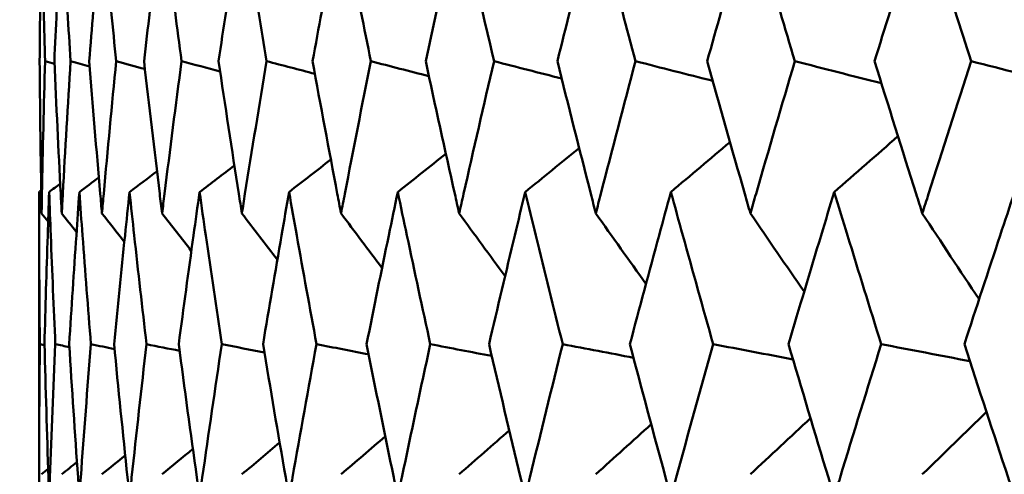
# Model space of a CAD drawing. Header units: millimetres. Extents: x 123 to 2417, y 726 to 3130.
# Tile 115 of 244: x 1177.36 to 1181.22, y 811.12 to 812.9. Entities that reach past the tile are written whole.
import ezdxf

# ---------------------------------------------------------------- set-up
doc = ezdxf.new("R2010")
doc.units = ezdxf.units.MM
doc.header["$LTSCALE"] = 12
doc.layers.add('Widoczne (ISO)', color=7, linetype='Continuous', lineweight=50)

msp = doc.modelspace()

# ---------------------------------------------------------------- linework, layer by layer
at = {"layer": 'Widoczne (ISO)'}
for p, q in [((1177.4385, 812.2267), (1177.4385, 811.0331)), ((1177.4597, 811.6272), (1177.4414, 811.6311))]:
    msp.add_line(p, q, dxfattribs=at)
msp.add_circle((1197.4385, 776.3166), 50, dxfattribs=at)
for points, knots in [([(1177.4484, 813.3308), (1177.4472, 813.2632), (1177.4461, 813.1955), (1177.4432, 812.9981), (1177.4417, 812.8684), (1177.4407, 812.7387)], [0.03825175, 0.03825175, 0.03825175, 0.03825175, 0.06160817, 0.06160817, 0.10638617, 0.10638617, 0.10638617, 0.10638617]), ([(1177.4618, 812.7387), (1177.4583, 812.8684), (1177.4551, 812.9981), (1177.4509, 813.1955), (1177.4496, 813.2632), (1177.4484, 813.3308)], [0.01681985, 0.01681985, 0.01681985, 0.01681985, 0.06159108, 0.06159108, 0.08495433, 0.08495433, 0.08495433, 0.08495433]), ([(1177.5273, 813.3308), (1177.5237, 813.2632), (1177.5202, 813.1955), (1177.5102, 812.9981), (1177.5041, 812.8684), (1177.4984, 812.7387)], [0.03825175, 0.03825175, 0.03825175, 0.03825175, 0.06160817, 0.06160817, 0.10638617, 0.10638617, 0.10638617, 0.10638617]), ([(1177.5618, 812.7387), (1177.5537, 812.8684), (1177.5459, 812.9981), (1177.5347, 813.1955), (1177.5309, 813.2632), (1177.5273, 813.3308)], [0.01681985, 0.01681985, 0.01681985, 0.01681985, 0.06159108, 0.06159108, 0.08495433, 0.08495433, 0.08495433, 0.08495433]), ([(1177.6848, 813.3308), (1177.6787, 813.2632), (1177.6728, 813.1955), (1177.6559, 812.9981), (1177.6452, 812.8684), (1177.6349, 812.7387)], [0.03825175, 0.03825175, 0.03825175, 0.03825175, 0.06160817, 0.06160817, 0.10638617, 0.10638617, 0.10638617, 0.10638617]), ([(1177.7403, 812.7387), (1177.7275, 812.8684), (1177.7151, 812.9981), (1177.6969, 813.1955), (1177.6908, 813.2632), (1177.6848, 813.3308)], [0.01681985, 0.01681985, 0.01681985, 0.01681985, 0.06159108, 0.06159108, 0.08495433, 0.08495433, 0.08495433, 0.08495433]), ([(1177.9202, 813.3308), (1177.9118, 813.2632), (1177.9035, 813.1955), (1177.8796, 812.9981), (1177.8643, 812.8684), (1177.8495, 812.7387)], [0.03825175, 0.03825175, 0.03825175, 0.03825175, 0.06160817, 0.06160817, 0.10638617, 0.10638617, 0.10638617, 0.10638617]), ([(1177.9965, 812.7387), (1177.9792, 812.8684), (1177.9623, 812.9981), (1177.9371, 813.1955), (1177.9286, 813.2632), (1177.9202, 813.3308)], [0.01681985, 0.01681985, 0.01681985, 0.01681985, 0.06159108, 0.06159108, 0.08495433, 0.08495433, 0.08495433, 0.08495433]), ([(1178.2327, 813.3308), (1178.2219, 813.2632), (1178.2113, 813.1955), (1178.1806, 812.9981), (1178.1608, 812.8684), (1178.1414, 812.7387)], [0.03825175, 0.03825175, 0.03825175, 0.03825175, 0.06160817, 0.06160817, 0.10638617, 0.10638617, 0.10638617, 0.10638617]), ([(1178.3294, 812.7387), (1178.3076, 812.8684), (1178.2862, 812.9981), (1178.2543, 813.1955), (1178.2434, 813.2632), (1178.2327, 813.3308)], [0.01681985, 0.01681985, 0.01681985, 0.01681985, 0.06159108, 0.06159108, 0.08495433, 0.08495433, 0.08495433, 0.08495433]), ([(1178.6209, 813.3308), (1178.6079, 813.2632), (1178.5949, 813.1955), (1178.5575, 812.9981), (1178.5333, 812.8684), (1178.5094, 812.7387)], [0.03825175, 0.03825175, 0.03825175, 0.03825175, 0.06160817, 0.06160817, 0.10638617, 0.10638617, 0.10638617, 0.10638617]), ([(1178.7377, 812.7387), (1178.7116, 812.8684), (1178.6858, 812.9981), (1178.6471, 813.1955), (1178.634, 813.2632), (1178.6209, 813.3308)], [0.01681985, 0.01681985, 0.01681985, 0.01681985, 0.06159108, 0.06159108, 0.08495433, 0.08495433, 0.08495433, 0.08495433]), ([(1179.0834, 813.3308), (1179.0681, 813.2632), (1179.0529, 813.1955), (1179.0089, 812.9981), (1178.9804, 812.8684), (1178.9522, 812.7387)], [0.03825175, 0.03825175, 0.03825175, 0.03825175, 0.06160817, 0.06160817, 0.10638617, 0.10638617, 0.10638617, 0.10638617]), ([(1179.2199, 812.7387), (1179.1894, 812.8684), (1179.1594, 812.9981), (1179.1141, 813.1955), (1179.0987, 813.2632), (1179.0834, 813.3308)], [0.01681985, 0.01681985, 0.01681985, 0.01681985, 0.06159108, 0.06159108, 0.08495433, 0.08495433, 0.08495433, 0.08495433]), ([(1179.6184, 813.3308), (1179.6009, 813.2632), (1179.5835, 813.1955), (1179.5331, 812.9981), (1179.5003, 812.8684), (1179.4679, 812.7387)], [0.03825175, 0.03825175, 0.03825175, 0.03825175, 0.06160817, 0.06160817, 0.10638617, 0.10638617, 0.10638617, 0.10638617]), ([(1179.7739, 812.7387), (1179.7393, 812.8684), (1179.7051, 812.9981), (1179.6535, 813.1955), (1179.6359, 813.2632), (1179.6184, 813.3308)], [0.01681985, 0.01681985, 0.01681985, 0.01681985, 0.06159108, 0.06159108, 0.08495433, 0.08495433, 0.08495433, 0.08495433]), ([(1180.2237, 813.3308), (1180.2041, 813.2632), (1180.1846, 813.1955), (1180.1279, 812.9981), (1180.0911, 812.8684), (1180.0546, 812.7387)], [0.03825175, 0.03825175, 0.03825175, 0.03825175, 0.06160817, 0.06160817, 0.10638617, 0.10638617, 0.10638617, 0.10638617]), ([(1180.3977, 812.7387), (1180.3591, 812.8684), (1180.3208, 812.9981), (1180.263, 813.1955), (1180.2433, 813.2632), (1180.2237, 813.3308)], [0.01681985, 0.01681985, 0.01681985, 0.01681985, 0.06159108, 0.06159108, 0.08495433, 0.08495433, 0.08495433, 0.08495433]), ([(1180.8969, 813.3308), (1180.8753, 813.2632), (1180.8537, 813.1955), (1180.7911, 812.9981), (1180.7503, 812.8684), (1180.7098, 812.7387)], [0.03825175, 0.03825175, 0.03825175, 0.03825175, 0.06160817, 0.06160817, 0.10638617, 0.10638617, 0.10638617, 0.10638617]), ([(1181.0887, 812.7387), (1181.0462, 812.8684), (1181.004, 812.9981), (1180.9403, 813.1955), (1180.9186, 813.2632), (1180.8969, 813.3308)], [0.01681985, 0.01681985, 0.01681985, 0.01681985, 0.06159108, 0.06159108, 0.08495433, 0.08495433, 0.08495433, 0.08495433]), ([(1177.4407, 812.7387), (1177.4421, 812.5657), (1177.4442, 812.3926), (1177.4475, 812.194), (1177.4479, 812.1685), (1177.4484, 812.1429)], [0.02053386, 0.02053386, 0.02053386, 0.02053386, 0.08016461, 0.08016461, 0.08898694, 0.08898694, 0.08898694, 0.08898694]), ([(1177.4484, 812.1429), (1177.4489, 812.1684), (1177.4493, 812.1939), (1177.4531, 812.3925), (1177.4571, 812.5656), (1177.4618, 812.7387)], [0.07138254, 0.07138254, 0.07138254, 0.07138254, 0.08018544, 0.08018544, 0.13983561, 0.13983561, 0.13983561, 0.13983561]), ([(1177.4984, 812.7387), (1177.506, 812.5657), (1177.5143, 812.3926), (1177.5246, 812.194), (1177.5259, 812.1685), (1177.5273, 812.1429)], [0.02053386, 0.02053386, 0.02053386, 0.02053386, 0.08016461, 0.08016461, 0.08898694, 0.08898694, 0.08898694, 0.08898694]), ([(1177.5273, 812.1429), (1177.5287, 812.1684), (1177.53, 812.1939), (1177.5408, 812.3925), (1177.551, 812.5656), (1177.5618, 812.7387)], [0.07138254, 0.07138254, 0.07138254, 0.07138254, 0.08018544, 0.08018544, 0.13983561, 0.13983561, 0.13983561, 0.13983561]), ([(1177.6349, 812.7387), (1177.6485, 812.5657), (1177.6629, 812.3926), (1177.6803, 812.194), (1177.6825, 812.1685), (1177.6848, 812.1429)], [0.02053386, 0.02053386, 0.02053386, 0.02053386, 0.08016461, 0.08016461, 0.08898694, 0.08898694, 0.08898694, 0.08898694]), ([(1177.6848, 812.1429), (1177.687, 812.1684), (1177.6893, 812.1939), (1177.7071, 812.3925), (1177.7234, 812.5656), (1177.7403, 812.7387)], [0.07138254, 0.07138254, 0.07138254, 0.07138254, 0.08018544, 0.08018544, 0.13983561, 0.13983561, 0.13983561, 0.13983561]), ([(1177.8495, 812.7387), (1177.8692, 812.5657), (1177.8896, 812.3926), (1177.9139, 812.194), (1177.917, 812.1685), (1177.9202, 812.1429)], [0.02053386, 0.02053386, 0.02053386, 0.02053386, 0.08016461, 0.08016461, 0.08898694, 0.08898694, 0.08898694, 0.08898694]), ([(1177.9202, 812.1429), (1177.9234, 812.1684), (1177.9265, 812.1939), (1177.9513, 812.3925), (1177.9735, 812.5656), (1177.9965, 812.7387)], [0.07138254, 0.07138254, 0.07138254, 0.07138254, 0.08018544, 0.08018544, 0.13983561, 0.13983561, 0.13983561, 0.13983561]), ([(1178.1414, 812.7387), (1178.1671, 812.5657), (1178.1935, 812.3926), (1178.2246, 812.194), (1178.2286, 812.1685), (1178.2327, 812.1429)], [0.02053386, 0.02053386, 0.02053386, 0.02053386, 0.08016461, 0.08016461, 0.08898694, 0.08898694, 0.08898694, 0.08898694]), ([(1178.2327, 812.1429), (1178.2367, 812.1684), (1178.2407, 812.1939), (1178.2723, 812.3925), (1178.3005, 812.5656), (1178.3294, 812.7387)], [0.07138254, 0.07138254, 0.07138254, 0.07138254, 0.08018544, 0.08018544, 0.13983561, 0.13983561, 0.13983561, 0.13983561]), ([(1178.5094, 812.7387), (1178.541, 812.5657), (1178.5733, 812.3926), (1178.6111, 812.194), (1178.616, 812.1685), (1178.6209, 812.1429)], [0.02053386, 0.02053386, 0.02053386, 0.02053386, 0.08016461, 0.08016461, 0.08898694, 0.08898694, 0.08898694, 0.08898694]), ([(1178.6209, 812.1429), (1178.6258, 812.1684), (1178.6307, 812.1939), (1178.669, 812.3925), (1178.703, 812.5656), (1178.7377, 812.7387)], [0.07138254, 0.07138254, 0.07138254, 0.07138254, 0.08018544, 0.08018544, 0.13983561, 0.13983561, 0.13983561, 0.13983561]), ([(1178.9522, 812.7387), (1178.9895, 812.5657), (1179.0276, 812.3926), (1179.072, 812.194), (1179.0777, 812.1685), (1179.0834, 812.1429)], [0.02053386, 0.02053386, 0.02053386, 0.02053386, 0.08016461, 0.08016461, 0.08898694, 0.08898694, 0.08898694, 0.08898694]), ([(1179.0834, 812.1429), (1179.0892, 812.1684), (1179.0949, 812.1939), (1179.1398, 812.3925), (1179.1795, 812.5656), (1179.2199, 812.7387)], [0.07138254, 0.07138254, 0.07138254, 0.07138254, 0.08018544, 0.08018544, 0.13983561, 0.13983561, 0.13983561, 0.13983561]), ([(1179.4679, 812.7387), (1179.5109, 812.5657), (1179.5545, 812.3926), (1179.6053, 812.194), (1179.6118, 812.1685), (1179.6184, 812.1429)], [0.02053386, 0.02053386, 0.02053386, 0.02053386, 0.08016461, 0.08016461, 0.08898694, 0.08898694, 0.08898694, 0.08898694]), ([(1179.6184, 812.1429), (1179.625, 812.1684), (1179.6315, 812.1939), (1179.6828, 812.3925), (1179.728, 812.5656), (1179.7739, 812.7387)], [0.07138254, 0.07138254, 0.07138254, 0.07138254, 0.08018544, 0.08018544, 0.13983561, 0.13983561, 0.13983561, 0.13983561]), ([(1180.0546, 812.7387), (1180.103, 812.5657), (1180.152, 812.3926), (1180.209, 812.194), (1180.2163, 812.1685), (1180.2237, 812.1429)], [0.02053386, 0.02053386, 0.02053386, 0.02053386, 0.08016461, 0.08016461, 0.08898694, 0.08898694, 0.08898694, 0.08898694]), ([(1180.2237, 812.1429), (1180.231, 812.1684), (1180.2384, 812.1939), (1180.2958, 812.3925), (1180.3465, 812.5656), (1180.3977, 812.7387)], [0.07138254, 0.07138254, 0.07138254, 0.07138254, 0.08018544, 0.08018544, 0.13983561, 0.13983561, 0.13983561, 0.13983561]), ([(1180.7098, 812.7387), (1180.7635, 812.5657), (1180.8177, 812.3926), (1180.8807, 812.194), (1180.8888, 812.1685), (1180.8969, 812.1429)], [0.02053386, 0.02053386, 0.02053386, 0.02053386, 0.08016461, 0.08016461, 0.08898694, 0.08898694, 0.08898694, 0.08898694]), ([(1180.8969, 812.1429), (1180.905, 812.1684), (1180.9132, 812.1939), (1180.9765, 812.3925), (1181.0323, 812.5656), (1181.0887, 812.7387)], [0.07138254, 0.07138254, 0.07138254, 0.07138254, 0.08018544, 0.08018544, 0.13983561, 0.13983561, 0.13983561, 0.13983561]), ([(1177.4414, 811.6311), (1177.44, 811.7731), (1177.4392, 811.9151), (1177.4386, 812.1136), (1177.4385, 812.1701), (1177.4385, 812.2267)], [0.01259731, 0.01259731, 0.01259731, 0.01259731, 0.06159863, 0.06159863, 0.08110666, 0.08110666, 0.08110666, 0.08110666]), ([(1177.478, 812.2267), (1177.476, 812.1701), (1177.474, 812.1136), (1177.4675, 811.9151), (1177.4633, 811.7731), (1177.4596, 811.6311)], [0.04208868, 0.04208868, 0.04208868, 0.04208868, 0.06158988, 0.06158988, 0.11059803, 0.11059803, 0.11059803, 0.11059803]), ([(1177.5021, 811.6311), (1177.4957, 811.7731), (1177.4897, 811.9151), (1177.4821, 812.1136), (1177.48, 812.1701), (1177.478, 812.2267)], [0.01259731, 0.01259731, 0.01259731, 0.01259731, 0.06159863, 0.06159863, 0.08110666, 0.08110666, 0.08110666, 0.08110666]), ([(1177.5962, 812.2267), (1177.5922, 812.1701), (1177.5883, 812.1136), (1177.5747, 811.9151), (1177.5654, 811.7731), (1177.5566, 811.6311)], [0.04208868, 0.04208868, 0.04208868, 0.04208868, 0.06158988, 0.06158988, 0.11059803, 0.11059803, 0.11059803, 0.11059803]), ([(1177.6415, 811.6311), (1177.6301, 811.7731), (1177.6191, 811.9151), (1177.6044, 812.1136), (1177.6003, 812.1701), (1177.5962, 812.2267)], [0.01259731, 0.01259731, 0.01259731, 0.01259731, 0.06159863, 0.06159863, 0.08110666, 0.08110666, 0.08110666, 0.08110666]), ([(1177.7928, 812.2267), (1177.7868, 812.1701), (1177.7808, 812.1136), (1177.7602, 811.9151), (1177.7459, 811.7731), (1177.7321, 811.6311)], [0.04208868, 0.04208868, 0.04208868, 0.04208868, 0.06158988, 0.06158988, 0.11059803, 0.11059803, 0.11059803, 0.11059803]), ([(1177.8591, 811.6311), (1177.8426, 811.7731), (1177.8266, 811.9151), (1177.8049, 812.1136), (1177.7988, 812.1701), (1177.7928, 812.2267)], [0.01259731, 0.01259731, 0.01259731, 0.01259731, 0.06159863, 0.06159863, 0.08110666, 0.08110666, 0.08110666, 0.08110666]), ([(1178.0669, 812.2267), (1178.0589, 812.1701), (1178.051, 812.1136), (1178.0234, 811.9151), (1178.0042, 811.7731), (1177.9854, 811.6311)], [0.04208868, 0.04208868, 0.04208868, 0.04208868, 0.06158988, 0.06158988, 0.11059803, 0.11059803, 0.11059803, 0.11059803]), ([(1178.1539, 811.6311), (1178.1325, 811.7731), (1178.1115, 811.9151), (1178.0829, 812.1136), (1178.0749, 812.1701), (1178.0669, 812.2267)], [0.01259731, 0.01259731, 0.01259731, 0.01259731, 0.06159863, 0.06159863, 0.08110666, 0.08110666, 0.08110666, 0.08110666]), ([(1178.4174, 812.2267), (1178.4075, 812.1701), (1178.3976, 812.1136), (1178.3632, 811.9151), (1178.3391, 811.7731), (1178.3155, 811.6311)], [0.04208868, 0.04208868, 0.04208868, 0.04208868, 0.06158988, 0.06158988, 0.11059803, 0.11059803, 0.11059803, 0.11059803]), ([(1178.5248, 811.6311), (1178.4985, 811.7731), (1178.4728, 811.9151), (1178.4373, 812.1136), (1178.4273, 812.1701), (1178.4174, 812.2267)], [0.01259731, 0.01259731, 0.01259731, 0.01259731, 0.06159863, 0.06159863, 0.08110666, 0.08110666, 0.08110666, 0.08110666]), ([(1178.843, 812.2267), (1178.8312, 812.1701), (1178.8194, 812.1136), (1178.7784, 811.9151), (1178.7494, 811.7731), (1178.721, 811.6311)], [0.04208868, 0.04208868, 0.04208868, 0.04208868, 0.06158988, 0.06158988, 0.11059803, 0.11059803, 0.11059803, 0.11059803]), ([(1178.9703, 811.6311), (1178.9394, 811.7731), (1178.9088, 811.9151), (1178.8667, 812.1136), (1178.8548, 812.1701), (1178.843, 812.2267)], [0.01259731, 0.01259731, 0.01259731, 0.01259731, 0.06159863, 0.06159863, 0.08110666, 0.08110666, 0.08110666, 0.08110666]), ([(1179.342, 812.2267), (1179.3283, 812.1701), (1179.3147, 812.1136), (1179.2671, 811.9151), (1179.2335, 811.7731), (1179.2004, 811.6311)], [0.04208868, 0.04208868, 0.04208868, 0.04208868, 0.06158988, 0.06158988, 0.11059803, 0.11059803, 0.11059803, 0.11059803]), ([(1179.4888, 811.6311), (1179.4532, 811.7731), (1179.418, 811.9151), (1179.3694, 812.1136), (1179.3557, 812.1701), (1179.342, 812.2267)], [0.01259731, 0.01259731, 0.01259731, 0.01259731, 0.06159863, 0.06159863, 0.08110666, 0.08110666, 0.08110666, 0.08110666]), ([(1179.9124, 812.2267), (1179.8969, 812.1701), (1179.8815, 812.1136), (1179.8276, 811.9151), (1179.7895, 811.7731), (1179.7518, 811.6311)], [0.04208868, 0.04208868, 0.04208868, 0.04208868, 0.06158988, 0.06158988, 0.11059803, 0.11059803, 0.11059803, 0.11059803]), ([(1180.0781, 811.6311), (1180.038, 811.7731), (1179.9983, 811.9151), (1179.9434, 812.1136), (1179.9279, 812.1701), (1179.9124, 812.2267)], [0.01259731, 0.01259731, 0.01259731, 0.01259731, 0.06159863, 0.06159863, 0.08110666, 0.08110666, 0.08110666, 0.08110666]), ([(1180.552, 812.2267), (1180.5348, 812.1701), (1180.5176, 812.1136), (1180.4576, 811.9151), (1180.415, 811.7731), (1180.3729, 811.6311)], [0.04208868, 0.04208868, 0.04208868, 0.04208868, 0.06158988, 0.06158988, 0.11059803, 0.11059803, 0.11059803, 0.11059803]), ([(1180.7359, 811.6311), (1180.6915, 811.7731), (1180.6475, 811.9151), (1180.5865, 812.1136), (1180.5692, 812.1701), (1180.552, 812.2267)], [0.01259731, 0.01259731, 0.01259731, 0.01259731, 0.06159863, 0.06159863, 0.08110666, 0.08110666, 0.08110666, 0.08110666]), ([(1181.2582, 812.2267), (1181.2393, 812.1701), (1181.2205, 812.1136), (1181.1546, 811.9151), (1181.1078, 811.7731), (1181.0614, 811.6311)], [0.04208868, 0.04208868, 0.04208868, 0.04208868, 0.06158988, 0.06158988, 0.11059803, 0.11059803, 0.11059803, 0.11059803]), ([(1177.4385, 811.0331), (1177.4385, 811.0584), (1177.4385, 811.0837), (1177.4388, 811.283), (1177.4397, 811.4571), (1177.4414, 811.6311)], [0.06686277, 0.06686277, 0.06686277, 0.06686277, 0.07557848, 0.07557848, 0.13558897, 0.13558897, 0.13558897, 0.13558897]), ([(1177.4596, 811.6311), (1177.4641, 811.4571), (1177.4694, 811.2831), (1177.4762, 811.0838), (1177.4771, 811.0584), (1177.478, 811.0331)], [0.01556037, 0.01556037, 0.01556037, 0.01556037, 0.07555527, 0.07555527, 0.08428623, 0.08428623, 0.08428623, 0.08428623]), ([(1177.478, 811.0331), (1177.4789, 811.0584), (1177.4798, 811.0837), (1177.4871, 811.283), (1177.4943, 811.4571), (1177.5021, 811.6311)], [0.06686277, 0.06686277, 0.06686277, 0.06686277, 0.07557848, 0.07557848, 0.13558897, 0.13558897, 0.13558897, 0.13558897]), ([(1177.5566, 811.6311), (1177.5673, 811.4571), (1177.5787, 811.2831), (1177.5927, 811.0838), (1177.5944, 811.0584), (1177.5962, 811.0331)], [0.01556037, 0.01556037, 0.01556037, 0.01556037, 0.07555527, 0.07555527, 0.08428623, 0.08428623, 0.08428623, 0.08428623]), ([(1177.5962, 811.0331), (1177.598, 811.0584), (1177.5998, 811.0837), (1177.6142, 811.283), (1177.6275, 811.4571), (1177.6415, 811.6311)], [0.06686277, 0.06686277, 0.06686277, 0.06686277, 0.07557848, 0.07557848, 0.13558897, 0.13558897, 0.13558897, 0.13558897]), ([(1177.7321, 811.6311), (1177.749, 811.4571), (1177.7665, 811.2831), (1177.7874, 811.0838), (1177.7901, 811.0584), (1177.7928, 811.0331)], [0.01556037, 0.01556037, 0.01556037, 0.01556037, 0.07555527, 0.07555527, 0.08428623, 0.08428623, 0.08428623, 0.08428623]), ([(1177.7928, 811.0331), (1177.7955, 811.0584), (1177.7982, 811.0837), (1177.8196, 811.283), (1177.839, 811.4571), (1177.8591, 811.6311)], [0.06686277, 0.06686277, 0.06686277, 0.06686277, 0.07557848, 0.07557848, 0.13558897, 0.13558897, 0.13558897, 0.13558897]), ([(1177.9854, 811.6311), (1178.0083, 811.4571), (1178.0319, 811.2831), (1178.0597, 811.0838), (1178.0633, 811.0584), (1178.0669, 811.0331)], [0.01556037, 0.01556037, 0.01556037, 0.01556037, 0.07555527, 0.07555527, 0.08428623, 0.08428623, 0.08428623, 0.08428623]), ([(1178.0669, 811.0331), (1178.0704, 811.0584), (1178.074, 811.0837), (1178.1023, 811.283), (1178.1278, 811.4571), (1178.1539, 811.6311)], [0.06686277, 0.06686277, 0.06686277, 0.06686277, 0.07557848, 0.07557848, 0.13558897, 0.13558897, 0.13558897, 0.13558897]), ([(1178.3155, 811.6311), (1178.3443, 811.4571), (1178.3739, 811.2831), (1178.4086, 811.0838), (1178.413, 811.0584), (1178.4174, 811.0331)], [0.01556037, 0.01556037, 0.01556037, 0.01556037, 0.07555527, 0.07555527, 0.08428623, 0.08428623, 0.08428623, 0.08428623]), ([(1178.4174, 811.0331), (1178.4218, 811.0584), (1178.4263, 811.0837), (1178.4614, 811.283), (1178.4928, 811.4571), (1178.5248, 811.6311)], [0.06686277, 0.06686277, 0.06686277, 0.06686277, 0.07557848, 0.07557848, 0.13558897, 0.13558897, 0.13558897, 0.13558897]), ([(1178.721, 811.6311), (1178.7557, 811.4571), (1178.7911, 811.2831), (1178.8325, 811.0838), (1178.8377, 811.0584), (1178.843, 811.0331)], [0.01556037, 0.01556037, 0.01556037, 0.01556037, 0.07555527, 0.07555527, 0.08428623, 0.08428623, 0.08428623, 0.08428623]), ([(1178.843, 811.0331), (1178.8483, 811.0584), (1178.8536, 811.0837), (1178.8954, 811.283), (1178.9325, 811.4571), (1178.9703, 811.6311)], [0.06686277, 0.06686277, 0.06686277, 0.06686277, 0.07557848, 0.07557848, 0.13558897, 0.13558897, 0.13558897, 0.13558897]), ([(1179.2004, 811.6311), (1179.2408, 811.4571), (1179.2819, 811.2831), (1179.3298, 811.0838), (1179.3359, 811.0584), (1179.342, 811.0331)], [0.01556037, 0.01556037, 0.01556037, 0.01556037, 0.07555527, 0.07555527, 0.08428623, 0.08428623, 0.08428623, 0.08428623]), ([(1179.342, 811.0331), (1179.3481, 811.0584), (1179.3542, 811.0837), (1179.4025, 811.283), (1179.4453, 811.4571), (1179.4888, 811.6311)], [0.06686277, 0.06686277, 0.06686277, 0.06686277, 0.07557848, 0.07557848, 0.13558897, 0.13558897, 0.13558897, 0.13558897]), ([(1179.7518, 811.6311), (1179.7977, 811.4571), (1179.8444, 811.2831), (1179.8986, 811.0838), (1179.9055, 811.0584), (1179.9124, 811.0331)], [0.01556037, 0.01556037, 0.01556037, 0.01556037, 0.07555527, 0.07555527, 0.08428623, 0.08428623, 0.08428623, 0.08428623]), ([(1179.9124, 811.0331), (1179.9193, 811.0584), (1179.9262, 811.0837), (1179.9808, 811.283), (1180.0291, 811.4571), (1180.0781, 811.6311)], [0.06686277, 0.06686277, 0.06686277, 0.06686277, 0.07557848, 0.07557848, 0.13558897, 0.13558897, 0.13558897, 0.13558897]), ([(1180.3729, 811.6311), (1180.4243, 811.4571), (1180.4763, 811.2831), (1180.5366, 811.0838), (1180.5443, 811.0584), (1180.552, 811.0331)], [0.01556037, 0.01556037, 0.01556037, 0.01556037, 0.07555527, 0.07555527, 0.08428623, 0.08428623, 0.08428623, 0.08428623]), ([(1180.552, 811.0331), (1180.5597, 811.0584), (1180.5673, 811.0837), (1180.6281, 811.283), (1180.6817, 811.4571), (1180.7359, 811.6311)], [0.06686277, 0.06686277, 0.06686277, 0.06686277, 0.07557848, 0.07557848, 0.13558897, 0.13558897, 0.13558897, 0.13558897]), ([(1181.0614, 811.6311), (1181.118, 811.4571), (1181.1752, 811.2831), (1181.2413, 811.0838), (1181.2498, 811.0584), (1181.2582, 811.0331)], [0.01556037, 0.01556037, 0.01556037, 0.01556037, 0.07555527, 0.07555527, 0.08428623, 0.08428623, 0.08428623, 0.08428623])]:
    msp.add_open_spline(points, degree=3, knots=knots, dxfattribs=at)
for points in [[(1177.4989, 812.7281), (1177.4865, 812.7316), (1177.4742, 812.7351), (1177.4618, 812.7387)], [(1177.6365, 812.718), (1177.6116, 812.7249), (1177.5867, 812.7318), (1177.5618, 812.7387)], [(1177.8529, 812.7082), (1177.8154, 812.7183), (1177.7778, 812.7285), (1177.7403, 812.7387)], [(1178.1473, 812.6986), (1178.097, 812.712), (1178.0468, 812.7253), (1177.9965, 812.7387)], [(1178.5185, 812.6893), (1178.4554, 812.7058), (1178.3924, 812.7222), (1178.3294, 812.7387)], [(1178.9649, 812.6801), (1178.8892, 812.6996), (1178.8135, 812.7191), (1178.7377, 812.7387)], [(1179.4848, 812.6709), (1179.3965, 812.6935), (1179.3082, 812.7161), (1179.2199, 812.7387)], [(1180.0762, 812.6616), (1179.9754, 812.6873), (1179.8747, 812.713), (1179.7739, 812.7387)], [(1180.7367, 812.6522), (1180.6237, 812.681), (1180.5107, 812.7099), (1180.3977, 812.7387)], [(1181.4637, 812.6426), (1181.3387, 812.6746), (1181.2137, 812.7067), (1181.0887, 812.7387)], [(1180.552, 812.2267), (1180.6351, 812.2994), (1180.7183, 812.3721), (1180.8015, 812.4448)], [(1179.342, 812.2267), (1179.4123, 812.2841), (1179.4827, 812.3415), (1179.5531, 812.3989)], [(1179.9124, 812.2267), (1179.9895, 812.2917), (1180.0667, 812.3567), (1180.1439, 812.4217)], [(1178.4174, 812.2267), (1178.4719, 812.269), (1178.5264, 812.3113), (1178.5809, 812.3536)], [(1178.843, 812.2267), (1178.9058, 812.2765), (1178.9686, 812.3264), (1179.0314, 812.3763)], [(1178.0669, 812.2267), (1178.1123, 812.2613), (1178.1578, 812.296), (1178.2033, 812.3307)], [(1177.5962, 812.2267), (1177.6217, 812.2456), (1177.6471, 812.2645), (1177.6725, 812.2834)], [(1177.7928, 812.2267), (1177.8286, 812.2536), (1177.8643, 812.2805), (1177.9001, 812.3074)], [(1177.478, 812.2267), (1177.4924, 812.2373), (1177.5068, 812.248), (1177.5212, 812.2587)], [(1177.4385, 812.2267), (1177.4413, 812.2287), (1177.4441, 812.2308), (1177.4469, 812.2328)], [(1177.4484, 812.1429), (1177.4569, 812.1322), (1177.4654, 812.1214), (1177.474, 812.1107)], [(1177.5273, 812.1429), (1177.5466, 812.1185), (1177.5659, 812.0941), (1177.5853, 812.0698)], [(1177.6848, 812.1429), (1177.7139, 812.1058), (1177.7431, 812.0687), (1177.7723, 812.0317)], [(1177.9202, 812.1429), (1177.9583, 812.0938), (1177.9965, 812.0448), (1178.0346, 811.9958)], [(1178.2327, 812.1429), (1178.2788, 812.0824), (1178.3251, 812.0221), (1178.3714, 811.9618)], [(1178.6209, 812.1429), (1178.6743, 812.0716), (1178.7278, 812.0003), (1178.7814, 811.9291)], [(1179.0834, 812.1429), (1179.1432, 812.061), (1179.2031, 811.9793), (1179.2631, 811.8976)], [(1179.6184, 812.1429), (1179.6837, 812.0508), (1179.7492, 811.9588), (1179.8147, 811.8669)], [(1180.2237, 812.1429), (1180.2937, 812.0407), (1180.3639, 811.9386), (1180.4342, 811.8367)], [(1180.8969, 812.1429), (1180.9708, 812.0307), (1181.0448, 811.9187), (1181.119, 811.8068)], [(1177.5574, 811.6195), (1177.5389, 811.6234), (1177.5205, 811.6273), (1177.5021, 811.6311)], [(1177.734, 811.6122), (1177.7032, 811.6185), (1177.6723, 811.6248), (1177.6415, 811.6311)], [(1177.9888, 811.6051), (1177.9456, 811.6138), (1177.9023, 811.6225), (1177.8591, 811.6311)], [(1178.3209, 811.5983), (1178.2652, 811.6092), (1178.2096, 811.6202), (1178.1539, 811.6311)], [(1178.7289, 811.5915), (1178.6609, 811.6047), (1178.5928, 811.6179), (1178.5248, 811.6311)], [(1179.2111, 811.5849), (1179.1309, 811.6003), (1179.0506, 811.6157), (1178.9703, 811.6311)], [(1179.7658, 811.5782), (1179.6734, 811.5959), (1179.5811, 811.6135), (1179.4888, 811.6311)], [(1180.3905, 811.5715), (1180.2864, 811.5914), (1180.1822, 811.6113), (1180.0781, 811.6311)], [(1181.083, 811.5648), (1180.9673, 811.5869), (1180.8516, 811.609), (1180.7359, 811.6311)], [(1180.8969, 811.1219), (1180.9806, 811.2033), (1181.0643, 811.2847), (1181.1481, 811.366)], [(1179.6184, 811.1219), (1179.6907, 811.1872), (1179.763, 811.2524), (1179.8353, 811.3176)], [(1180.2237, 811.1219), (1180.3021, 811.1952), (1180.3805, 811.2684), (1180.459, 811.3416)], [(1179.0834, 811.1219), (1179.1488, 811.1792), (1179.2142, 811.2365), (1179.2796, 811.2938)], [(1178.2327, 811.1219), (1178.2819, 811.1632), (1178.3312, 811.2045), (1178.3805, 811.2457)], [(1178.6209, 811.1219), (1178.6786, 811.1712), (1178.7363, 811.2206), (1178.794, 811.2699)], [(1177.6848, 811.1219), (1177.7151, 811.1466), (1177.7454, 811.1713), (1177.7757, 811.196)], [(1177.9202, 811.1219), (1177.9603, 811.155), (1178.0005, 811.1881), (1178.0406, 811.2212)], [(1177.5273, 811.1219), (1177.5471, 811.1379), (1177.5669, 811.1539), (1177.5867, 811.1699)], [(1177.4484, 811.1219), (1177.457, 811.1288), (1177.4656, 811.1357), (1177.4742, 811.1427)]]:
    msp.add_open_spline(points, degree=3, dxfattribs=at)

doc.saveas('drawing.dxf')
